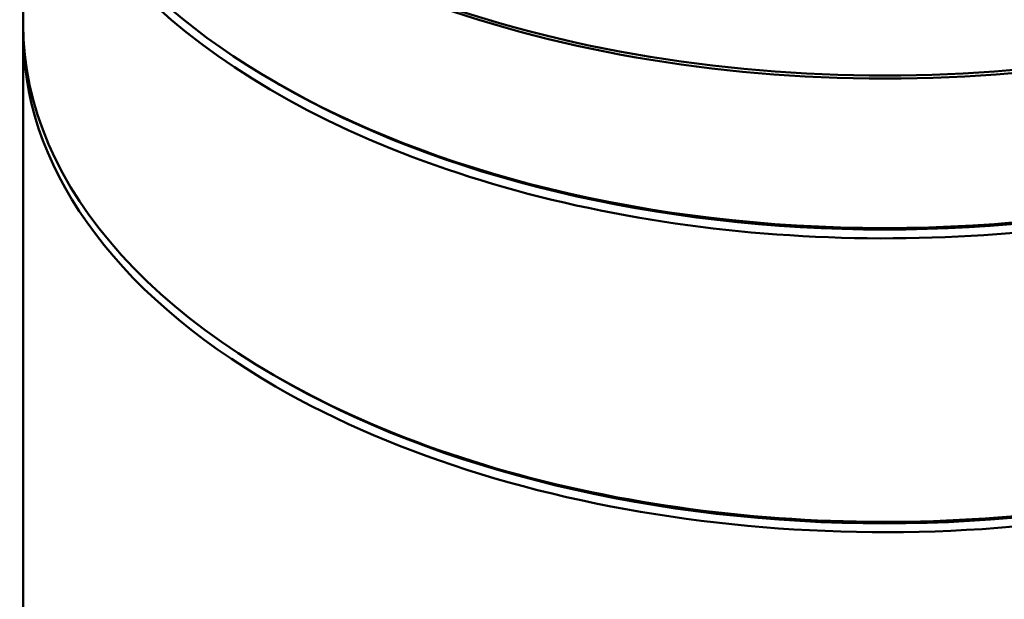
# Model space of a CAD drawing. Header units: millimetres. Extents: x 5 to 414, y 5 to 290.
# Tile 71 of 83: x 330 to 345, y 235 to 244. Entities that reach past the tile are written whole.
import ezdxf

# ---------------------------------------------------------------- set-up
doc = ezdxf.new("R2010")
doc.units = ezdxf.units.MM
doc.layers.add('1', color=7, linetype='Continuous', true_color=0xffffff)

msp = doc.modelspace()

# ---------------------------------------------------------------- linework, layer by layer
at = {"layer": '1', "color": 18, "linetype": 'Continuous', "lineweight": 50}
for p, q in [((329.63371, 248.25138), (329.63371, 243.76065)), ((329.63371, 243.59735), (329.63371, 203.3852)), ((333.6317, 242.84209), (333.70241, 242.80127))]:
    msp.add_line(p, q, dxfattribs=at)
for centre, major_axis, start_param, end_param in [((343.28364, 250.86425), (-13.70697, 0), 0.01237002, 2.35619449), ((343.28371, 248.41468), (-13.65, 0), 0.00009817, 3.14149448), ((343.28371, 248.25138), (13.65, 0), 3.13118475, 5.07229631), ((343.28371, 250.78252), (13.65, 0), 3.55157049, 5.87418921), ((343.28371, 243.76065), (-13.65, 0), 0, 1.93070366), ((343.28371, 243.59735), (13.65, 0), 3.13118613, 3.92699082), ((343.28371, 243.59735), (13.65, 0), 3.92699082, 6.28318531), ((343.28371, 248.33303), (-13.55, 0), 0.78539816, 2.35619449), ((343.28371, 243.679), (-13.55, 0), 0.7817657, 2.35982696)]:
    msp.add_ellipse(centre, major_axis=major_axis, ratio=0.57735, start_param=start_param, end_param=end_param, dxfattribs=at)

doc.saveas('drawing.dxf')
